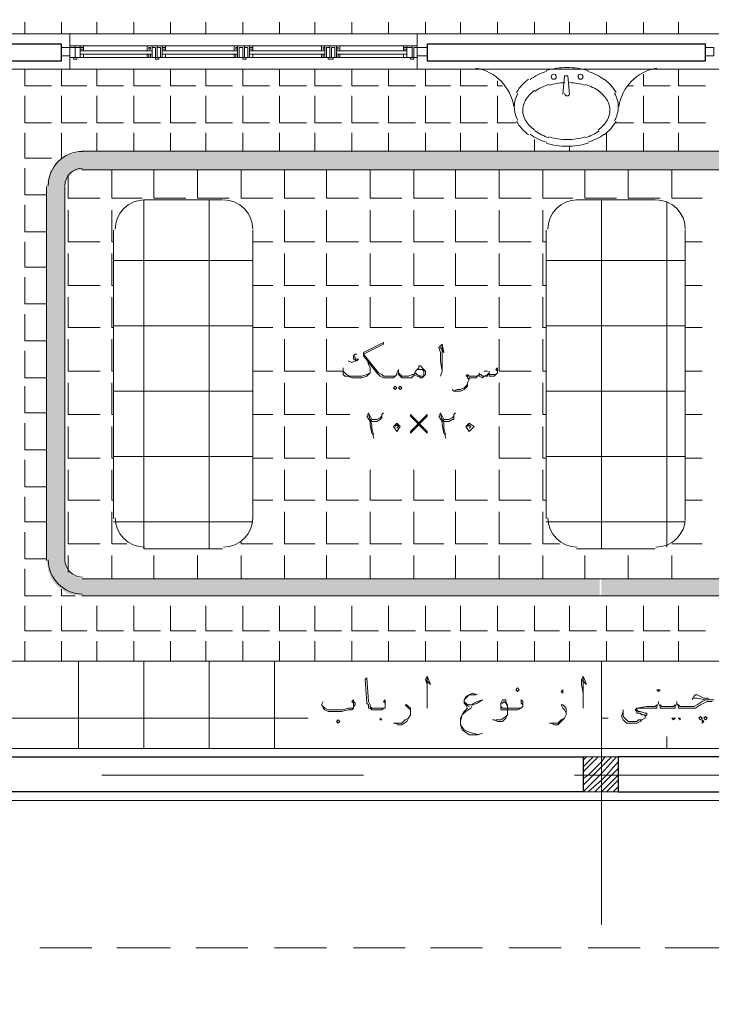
# Model space of a CAD drawing. Header units: metres. Extents: x 5.7 to 89.8, y 4 to 63.5.
# Tile 64 of 74: x 58.3 to 62.2, y 31.4 to 37. Entities that reach past the tile are written whole.
import ezdxf

# ---------------------------------------------------------------- set-up
doc = ezdxf.new("R2010")
doc.units = ezdxf.units.M
doc.header["$MEASUREMENT"] = 0
for name, color, linetype in [('PDF12_ax', 7, 'Continuous'), ('PDF12_column', 7, 'Continuous'), ('PDF12_furn', 7, 'Continuous'), ('PDF12_hatch-plan', 7, 'Continuous'), ('PDF12_khatchin', 7, 'Continuous'), ('PDF12_Layer5', 7, 'Continuous'), ('PDF12_line-estakhr', 7, 'Continuous'), ('PDF12_textt', 7, 'Continuous'), ('PDF12_wall', 7, 'Continuous'), ('PDF12_WIN', 7, 'Continuous')]:
    doc.layers.add(name, color=color, linetype=linetype)

msp = doc.modelspace()

# ---------------------------------------------------------------- linework, layer by layer
at = {"layer": 'PDF12_ax', "lineweight": 9}
for points in [[(61.5947, 36.3449), (61.5947, 36.3449)], [(61.5947, 35.5937), (61.5947, 34.0912)], [(61.5947, 33.3496), (61.5947, 33.3496)], [(58.7246, 32.7043), (60.2271, 32.7043)], [(60.9783, 32.7043), (60.9783, 32.7043)], [(61.7296, 32.7043), (63.2224, 32.7043)], [(61.5947, 32.5984), (61.5947, 31.8472)]]:
    msp.add_lwpolyline(points, dxfattribs=at)
at = {"layer": 'PDF12_column', "lineweight": 18}
for points in [[(61.5947, 32.8584), (61.5947, 32.5599)], [(61.4888, 32.791), (61.5081, 32.8103)], [(61.4888, 32.7525), (61.5466, 32.8103)], [(61.4888, 32.7236), (61.5755, 32.8103)], [(61.4888, 32.6851), (61.5177, 32.7043), (61.5947, 32.7814), (61.614, 32.8103)], [(61.4888, 32.6466), (61.5466, 32.7043), (61.5947, 32.7525), (61.6525, 32.8103)], [(61.4888, 32.608), (61.5851, 32.7043), (61.5947, 32.714), (61.6814, 32.8103)], [(61.5177, 32.608), (61.5947, 32.6755), (61.6236, 32.7043), (61.691, 32.7814)], [(61.5562, 32.608), (61.5947, 32.6466), (61.6525, 32.7043), (61.691, 32.7429)], [(61.7392, 32.7043), (61.4406, 32.7043)], [(61.5947, 32.608), (61.691, 32.7043)], [(61.6236, 32.608), (61.691, 32.6755)], [(61.6622, 32.608), (61.691, 32.6369)]]:
    msp.add_lwpolyline(points, dxfattribs=at)
msp.add_lwpolyline([(61.691, 32.608), (61.4888, 32.608), (61.4888, 32.8103), (61.691, 32.8103)], close=True, dxfattribs=at)
at = {"layer": 'PDF12_furn', "lineweight": 18}
for points in [[(61.5181, 36.7509, 0.073282), (61.3973, 36.7687, 0.073282), (61.2764, 36.7509)], [(61.1147, 36.621, 0.130158), (61.0939, 36.5424, 0.130157), (61.1147, 36.4637)], [(61.2098, 36.6365, 0.106459), (61.1566, 36.5779, 0.130156), (61.1421, 36.5231, 0.130156), (61.1566, 36.4683, 0.106459), (61.2098, 36.4097)], [(61.5752, 36.4098, 0.106459), (61.6284, 36.4683, 0.130157), (61.6429, 36.5231, 0.130157), (61.6284, 36.5779, 0.106459), (61.5752, 36.6365)], [(61.6702, 36.4637, 0.130158), (61.691, 36.5424, 0.130158), (61.6702, 36.621)], [(61.2931, 36.3699, 0.073259), (61.3973, 36.3546, 0.073282), (61.5015, 36.3699)], [(61.2765, 36.3338, 0.073259), (61.3973, 36.316, 0.073282), (61.5181, 36.3339)], [(57.429, 33.4801, 0.339365), (57.5785, 33.3593), (65.2931, 33.3593)]]:
    msp.add_lwpolyline(points, format="xyb", dxfattribs=at)
for points in [[(61.4117, 36.6146), (61.4021, 36.7206), (61.3828, 36.7206), (61.3732, 36.6146)], [(59.4181, 36.0078), (58.9654, 36.0078)], [(61.9029, 36.0078), (61.4503, 36.0078)], [(58.7921, 35.8345), (58.7921, 34.1779)], [(59.5914, 34.1779), (59.5914, 35.8345)], [(61.2769, 35.8345), (61.2769, 34.1779)], [(62.0763, 34.1779), (62.0763, 35.8345)], [(58.9654, 34.0046), (59.4181, 34.0046)], [(61.4503, 34.0046), (61.9029, 34.0046)]]:
    msp.add_lwpolyline(points, dxfattribs=at)
for centre in [(61.3202, 36.7157), (61.4743, 36.7157)]:
    msp.add_circle(centre, 0.0144, dxfattribs=at)
for centre, radius, start, end in [((60.8291, 36.5039), 0.2649, 8.6902, 80.4254), ((61.9559, 36.5039), 0.2649, 99.5801, 171.3153), ((61.3202, 36.5039), 0.2456, 126.0296, 150.3369), ((61.3684, 36.4461), 0.313, 106.7651, 126.0296), ((61.4262, 36.4461), 0.313, 53.9704, 73.2349), ((61.4647, 36.5039), 0.2456, 29.6631, 53.9704), ((61.3684, 36.4172), 0.2649, 106.7652, 126.0296), ((61.3973, 36.3209), 0.3612, 92.1863, 106.7651), ((61.3973, 36.3209), 0.3612, 73.2349, 87.8137), ((61.4262, 36.4172), 0.2649, 53.9704, 73.2348), ((61.3973, 36.6194), 0.0144, 180.0054, 360), ((61.3202, 36.5809), 0.2456, 209.6687, 233.9758), ((61.4647, 36.5809), 0.2456, 306.0296, 330.3369), ((61.3684, 36.6387), 0.313, 233.9759, 253.2403), ((61.3684, 36.6194), 0.2649, 233.976, 253.2402), ((61.4262, 36.6194), 0.2649, 286.7652, 306.0296), ((61.4262, 36.6387), 0.313, 286.7651, 306.0296), ((58.9702, 35.8393), 0.1685, 90, 180), ((59.4229, 35.8393), 0.1685, 0, 90), ((61.4551, 35.8393), 0.1685, 90, 180), ((61.9077, 35.8393), 0.1685, 0, 90), ((58.9702, 34.1827), 0.1685, 180, 270), ((59.4229, 34.1827), 0.1685, 270, 360), ((61.4551, 34.1827), 0.1685, 180, 270), ((61.9077, 34.1827), 0.1685, 270, 360)]:
    msp.add_arc(centre, radius, start, end, dxfattribs=at)
at = {"layer": 'PDF12_hatch-plan', "lineweight": 18}
for points in [[(58.2816, 36.9613), (58.2816, 37.0288)], [(58.4935, 36.9613), (58.4935, 37.0288)], [(58.6957, 36.9613), (58.6957, 37.0288)], [(58.9076, 36.9613), (58.9076, 37.0288)], [(59.1195, 36.9613), (59.1195, 37.0288)], [(59.3218, 36.9613), (59.3218, 37.0288)], [(59.5337, 36.9613), (59.5337, 37.0288)], [(59.7455, 36.9613), (59.7455, 37.0288)], [(59.9478, 36.9613), (59.9478, 37.0288)], [(60.1597, 36.9613), (60.1597, 37.0288)], [(60.3716, 36.9613), (60.3716, 37.0288)], [(60.5835, 36.9613), (60.5835, 37.0288)], [(60.7857, 36.9613), (60.7857, 37.0288)], [(60.9976, 36.9613), (60.9976, 37.0288)], [(61.2095, 36.9613), (61.2095, 37.0288)], [(61.4117, 36.9613), (61.4117, 37.0288)], [(61.6236, 36.9613), (61.6236, 37.0288)], [(61.8355, 36.9613), (61.8355, 37.0288)], [(62.0378, 36.9613), (62.0378, 37.0288)], [(58.2816, 36.7591), (58.2816, 36.6628), (58.4357, 36.6628)], [(58.4935, 36.7591), (58.4935, 36.6628), (58.638, 36.6628)], [(58.6957, 36.7591), (58.6957, 36.6628), (58.8498, 36.6628)], [(58.9076, 36.7591), (58.9076, 36.6628), (59.0617, 36.6628)], [(59.1195, 36.7591), (59.1195, 36.6628), (59.264, 36.6628)], [(59.3218, 36.7591), (59.3218, 36.6628), (59.4759, 36.6628)], [(59.5337, 36.7591), (59.5337, 36.6628), (59.6878, 36.6628)], [(59.7455, 36.7591), (59.7455, 36.6628), (59.8996, 36.6628)], [(59.9478, 36.7591), (59.9478, 36.6628), (60.1019, 36.6628)], [(60.1597, 36.7591), (60.1597, 36.6628), (60.3138, 36.6628)], [(60.3716, 36.7591), (60.3716, 36.6628), (60.5257, 36.6628)], [(60.5835, 36.7591), (60.5835, 36.6628), (60.7279, 36.6628)], [(60.7857, 36.7591), (60.7857, 36.6628), (60.9398, 36.6628)], [(62.0378, 36.7591), (62.0378, 36.6628), (62.1919, 36.6628)], [(61.8355, 36.7302), (61.8355, 36.6628), (61.9896, 36.6628)], [(60.9976, 36.6917), (60.9976, 36.6628), (61.0265, 36.6628)], [(61.7488, 36.6628), (61.7777, 36.6628)], [(58.2816, 36.605), (58.2816, 36.4509), (58.4357, 36.4509)], [(58.4935, 36.605), (58.4935, 36.4509), (58.638, 36.4509)], [(58.6957, 36.605), (58.6957, 36.4509), (58.8498, 36.4509)], [(58.9076, 36.605), (58.9076, 36.4509), (59.0617, 36.4509)], [(59.1195, 36.605), (59.1195, 36.4509), (59.264, 36.4509)], [(59.3218, 36.605), (59.3218, 36.4509), (59.4759, 36.4509)], [(59.5337, 36.605), (59.5337, 36.4509), (59.6878, 36.4509)], [(59.7455, 36.605), (59.7455, 36.4509), (59.8996, 36.4509)], [(59.9478, 36.605), (59.9478, 36.4509), (60.1019, 36.4509)], [(60.1597, 36.605), (60.1597, 36.4509), (60.3138, 36.4509)], [(60.3716, 36.605), (60.3716, 36.4509), (60.5257, 36.4509)], [(60.5835, 36.605), (60.5835, 36.4509), (60.7279, 36.4509)], [(60.7857, 36.605), (60.7857, 36.4509), (60.9398, 36.4509)], [(60.9976, 36.605), (60.9976, 36.4509), (61.1035, 36.4509)], [(61.8355, 36.605), (61.8355, 36.4509), (61.9896, 36.4509)], [(62.0378, 36.605), (62.0378, 36.4509), (62.1919, 36.4509)], [(61.6718, 36.4509), (61.7777, 36.4509)], [(58.2816, 36.3931), (58.2816, 36.2486), (58.4357, 36.2486)], [(58.4935, 36.2486), (58.4935, 36.3931)], [(58.6957, 36.2872), (58.6957, 36.3931)], [(58.9076, 36.2872), (58.9076, 36.3931)], [(59.1195, 36.2872), (59.1195, 36.3931)], [(59.3218, 36.2872), (59.3218, 36.3931)], [(59.5337, 36.2872), (59.5337, 36.3931)], [(59.7455, 36.2872), (59.7455, 36.3931)], [(59.9478, 36.2872), (59.9478, 36.3931)], [(60.1597, 36.2872), (60.1597, 36.3931)], [(60.3716, 36.2872), (60.3716, 36.3931)], [(60.5835, 36.2872), (60.5835, 36.3931)], [(60.7857, 36.2872), (60.7857, 36.3931)], [(60.9976, 36.2872), (60.9976, 36.3931)], [(61.6236, 36.2872), (61.6236, 36.3931)], [(61.8355, 36.2872), (61.8355, 36.3931)], [(62.0378, 36.2872), (62.0378, 36.3931)], [(61.2095, 36.2872), (61.2095, 36.3546)], [(61.4117, 36.2872), (61.4117, 36.316)], [(58.2816, 36.1908), (58.2816, 36.0367), (58.4068, 36.0367)], [(58.532, 36.1523), (58.532, 36.0175), (58.715, 36.0175)], [(58.7824, 36.1812), (58.7824, 36.0175), (58.9558, 36.0175)], [(59.0232, 36.1812), (59.0232, 36.0175), (59.2062, 36.0175)], [(59.2736, 36.1812), (59.2736, 36.0175), (59.4566, 36.0175)], [(59.524, 36.1812), (59.524, 36.0175), (59.707, 36.0175)], [(59.7744, 36.1812), (59.7744, 36.0175), (59.9478, 36.0175)], [(60.0152, 36.1812), (60.0152, 36.0175), (60.1982, 36.0175)], [(60.2656, 36.1812), (60.2656, 36.0175), (60.4486, 36.0175)], [(60.516, 36.1812), (60.516, 36.0175), (60.6894, 36.0175)], [(60.7568, 36.1812), (60.7568, 36.0175), (60.9398, 36.0175)], [(61.0072, 36.1812), (61.0072, 36.0175), (61.1902, 36.0175)], [(61.2576, 36.1812), (61.2576, 36.0175), (61.431, 36.0175)], [(61.4984, 36.1812), (61.4984, 36.0175), (61.5947, 36.0175), (61.6814, 36.0175)], [(61.7488, 36.1812), (61.7488, 36.0175), (61.9318, 36.0175)], [(61.9992, 36.1812), (61.9992, 36.0175), (62.1726, 36.0175)], [(58.2816, 35.979), (58.2816, 35.8249), (58.4068, 35.8249)], [(58.9654, 34.0046), (58.9654, 36.0078)], [(59.341, 34.0046), (59.341, 36.0078)], [(61.5947, 34.0046), (61.5947, 36.0078)], [(61.9704, 34.0142), (61.9704, 35.9982)], [(58.532, 35.9501), (58.532, 35.7671), (58.715, 35.7671)], [(58.7824, 35.9501), (58.7824, 35.7671), (58.7921, 35.7671)], [(59.7744, 35.9501), (59.7744, 35.7671), (59.9478, 35.7671)], [(60.0152, 35.9501), (60.0152, 35.7671), (60.1982, 35.7671)], [(60.2656, 35.9501), (60.2656, 35.7671), (60.4486, 35.7671)], [(60.516, 35.9501), (60.516, 35.7671), (60.6894, 35.7671)], [(60.7568, 35.9501), (60.7568, 35.7671), (60.9398, 35.7671)], [(61.0072, 35.9501), (61.0072, 35.7671), (61.1902, 35.7671)], [(61.2576, 35.9501), (61.2576, 35.7671), (61.2769, 35.7671)], [(58.2816, 35.7671), (58.2816, 35.6226), (58.4068, 35.6226)], [(59.5914, 35.7671), (59.707, 35.7671)], [(62.0763, 35.7671), (62.1726, 35.7671)], [(58.532, 35.6996), (58.532, 35.5167), (58.715, 35.5167)], [(58.7824, 35.6996), (58.7824, 35.5167), (58.7921, 35.5167)], [(59.7744, 35.6996), (59.7744, 35.5167), (59.9478, 35.5167)], [(60.0152, 35.6996), (60.0152, 35.5167), (60.1982, 35.5167)], [(60.2656, 35.6996), (60.2656, 35.5167), (60.4486, 35.5167)], [(60.516, 35.6996), (60.516, 35.5167), (60.6894, 35.5167)], [(60.7568, 35.6996), (60.7568, 35.5167), (60.9398, 35.5167)], [(61.0072, 35.6996), (61.0072, 35.5167), (61.1902, 35.5167)], [(61.2576, 35.6996), (61.2576, 35.5167), (61.2769, 35.5167)], [(59.5914, 35.6611), (58.7921, 35.6611)], [(61.2769, 35.6611), (61.5947, 35.6611), (62.0763, 35.6611)], [(58.2816, 35.5648), (58.2816, 35.4107), (58.4068, 35.4107)], [(59.5914, 35.5167), (59.707, 35.5167)], [(62.0763, 35.5167), (62.1726, 35.5167)], [(58.532, 35.4492), (58.532, 35.2759), (58.715, 35.2759)], [(58.7824, 35.4492), (58.7824, 35.2759), (58.7921, 35.2759)], [(59.7744, 35.4492), (59.7744, 35.2759), (59.9478, 35.2759)], [(60.0152, 35.4492), (60.0152, 35.2759), (60.1982, 35.2759)], [(60.2656, 35.4492), (60.2656, 35.2759), (60.4486, 35.2759)], [(60.516, 35.4492), (60.516, 35.2759), (60.6894, 35.2759)], [(60.7568, 35.4492), (60.7568, 35.2759), (60.9398, 35.2759)], [(61.0072, 35.4492), (61.0072, 35.2759), (61.1902, 35.2759)], [(61.2576, 35.4492), (61.2576, 35.2759), (61.2769, 35.2759)], [(58.2816, 35.3529), (58.2816, 35.1988), (58.4068, 35.1988)], [(59.5914, 35.2855), (58.7921, 35.2855)], [(61.2769, 35.2855), (61.5947, 35.2855), (62.0763, 35.2855)], [(59.5914, 35.2759), (59.707, 35.2759)], [(62.0763, 35.2759), (62.1726, 35.2759)], [(58.532, 35.2085), (58.532, 35.0255), (58.715, 35.0255)], [(58.7824, 35.2085), (58.7824, 35.0255), (58.7921, 35.0255)], [(59.7744, 35.2085), (59.7744, 35.0255), (59.9478, 35.0255)], [(60.0152, 35.2085), (60.0152, 35.0255), (60.1115, 35.0255)], [(61.0072, 35.2085), (61.0072, 35.0255), (61.1902, 35.0255)], [(61.2576, 35.2085), (61.2576, 35.0255), (61.2769, 35.0255)], [(58.2816, 35.141), (58.2816, 34.9869), (58.4068, 34.9869)], [(59.5914, 35.0255), (59.707, 35.0255)], [(60.9206, 35.0255), (60.9398, 35.0255)], [(62.0763, 35.0255), (62.1726, 35.0255)], [(58.532, 34.958), (58.532, 34.7751), (58.715, 34.7751)], [(58.7824, 34.958), (58.7824, 34.7751), (58.7921, 34.7751)], [(59.7744, 34.958), (59.7744, 34.7751), (59.9478, 34.7751)], [(60.0152, 34.958), (60.0152, 34.7751), (60.1501, 34.7751)], [(61.0072, 34.958), (61.0072, 34.7751), (61.1902, 34.7751)], [(61.2576, 34.958), (61.2576, 34.7751), (61.2769, 34.7751)], [(58.2816, 34.9388), (58.2816, 34.7847), (58.4068, 34.7847)], [(59.5914, 34.9099), (58.7921, 34.9099)], [(61.2769, 34.9099), (61.5947, 34.9099), (62.0763, 34.9099)], [(60.2656, 34.8136), (60.2656, 34.8136)], [(60.516, 34.8136), (60.516, 34.8136)], [(60.7568, 34.8136), (60.7568, 34.8136)], [(58.2816, 34.7269), (58.2816, 34.5728), (58.4068, 34.5728)], [(59.5914, 34.7751), (59.707, 34.7751)], [(62.0763, 34.7751), (62.1726, 34.7751)], [(58.532, 34.7076), (58.532, 34.5246), (58.715, 34.5246)], [(58.7824, 34.7076), (58.7824, 34.5246), (58.7921, 34.5246)], [(59.7744, 34.7076), (59.7744, 34.5246), (59.9478, 34.5246)], [(60.0152, 34.7076), (60.0152, 34.5246), (60.1501, 34.5246)], [(61.0072, 34.7076), (61.0072, 34.5246), (61.1902, 34.5246)], [(61.2576, 34.7076), (61.2576, 34.5246), (61.2769, 34.5246)], [(58.2816, 34.515), (58.2816, 34.3609), (58.4068, 34.3609)], [(59.5914, 34.5343), (58.7921, 34.5343)], [(59.5914, 34.5246), (59.707, 34.5246)], [(61.2769, 34.5343), (61.5947, 34.5343), (62.0763, 34.5343)], [(62.0763, 34.5246), (62.1726, 34.5246)], [(58.532, 34.4572), (58.532, 34.2839), (58.715, 34.2839)], [(58.7824, 34.4572), (58.7824, 34.2839), (58.7921, 34.2839)], [(59.7744, 34.4572), (59.7744, 34.2839), (59.9478, 34.2839)], [(60.0152, 34.4572), (60.0152, 34.2839), (60.1982, 34.2839)], [(60.2656, 34.4572), (60.2656, 34.2839), (60.4486, 34.2839)], [(60.516, 34.4572), (60.516, 34.2839), (60.6894, 34.2839)], [(60.7568, 34.4572), (60.7568, 34.2839), (60.9398, 34.2839)], [(61.0072, 34.4572), (61.0072, 34.2839), (61.1902, 34.2839)], [(61.2576, 34.4572), (61.2576, 34.2839), (61.2769, 34.2839)], [(58.2816, 34.3031), (58.2816, 34.1587), (58.4068, 34.1587)], [(59.5914, 34.2839), (59.707, 34.2839)], [(62.0763, 34.2839), (62.1726, 34.2839)], [(58.532, 34.2164), (58.532, 34.0335), (58.715, 34.0335)], [(58.7824, 34.2164), (58.7824, 34.0335), (58.8691, 34.0335)], [(59.7744, 34.2164), (59.7744, 34.0335), (59.9478, 34.0335)], [(60.0152, 34.2164), (60.0152, 34.0335), (60.1982, 34.0335)], [(60.2656, 34.2164), (60.2656, 34.0335), (60.4486, 34.0335)], [(60.516, 34.2164), (60.516, 34.0335), (60.6894, 34.0335)], [(60.7568, 34.2164), (60.7568, 34.0335), (60.9398, 34.0335)], [(61.0072, 34.2164), (61.0072, 34.0335), (61.1902, 34.0335)], [(61.2576, 34.2164), (61.2576, 34.0335), (61.354, 34.0335)], [(59.5914, 34.1587), (58.7921, 34.1587)], [(61.2769, 34.1587), (61.5947, 34.1587), (62.0763, 34.1587)], [(58.2816, 34.1009), (58.2816, 33.9468), (58.4068, 33.9468)], [(59.524, 34.0431), (59.524, 34.0335), (59.707, 34.0335)], [(61.9992, 34.0335), (62.1726, 34.0335)], [(58.532, 33.8697), (58.532, 33.966)], [(58.7824, 33.8312), (58.7824, 33.966)], [(59.0232, 33.8312), (59.0232, 33.966)], [(59.2736, 33.8312), (59.2736, 33.966)], [(59.524, 33.8312), (59.524, 33.966)], [(59.7744, 33.8312), (59.7744, 33.966)], [(60.0152, 33.8312), (60.0152, 33.966)], [(60.2656, 33.8312), (60.2656, 33.966)], [(60.516, 33.8312), (60.516, 33.966)], [(60.7568, 33.8312), (60.7568, 33.966)], [(61.0072, 33.8312), (61.0072, 33.966)], [(61.2576, 33.8312), (61.2576, 33.966)], [(61.4984, 33.8312), (61.4984, 33.966)], [(61.7488, 33.8312), (61.7488, 33.966)], [(61.9992, 33.8312), (61.9992, 33.966)], [(58.2816, 33.889), (58.2816, 33.7349), (58.4357, 33.7349)], [(58.4935, 33.7734), (58.4935, 33.7349), (58.5705, 33.7349)], [(58.2816, 33.6771), (58.2816, 33.5326), (58.4357, 33.5326)], [(58.4935, 33.6771), (58.4935, 33.5326), (58.638, 33.5326)], [(58.6957, 33.6771), (58.6957, 33.5326), (58.8498, 33.5326)], [(58.9076, 33.6771), (58.9076, 33.5326), (59.0617, 33.5326)], [(59.1195, 33.6771), (59.1195, 33.5326), (59.264, 33.5326)], [(59.3218, 33.6771), (59.3218, 33.5326), (59.4759, 33.5326)], [(59.5337, 33.6771), (59.5337, 33.5326), (59.6878, 33.5326)], [(59.7455, 33.6771), (59.7455, 33.5326), (59.8996, 33.5326)], [(59.9478, 33.6771), (59.9478, 33.5326), (60.1019, 33.5326)], [(60.1597, 33.6771), (60.1597, 33.5326), (60.3138, 33.5326)], [(60.3716, 33.6771), (60.3716, 33.5326), (60.5257, 33.5326)], [(60.5835, 33.6771), (60.5835, 33.5326), (60.7279, 33.5326)], [(60.7857, 33.6771), (60.7857, 33.5326), (60.9398, 33.5326)], [(60.9976, 33.6771), (60.9976, 33.5326), (61.1517, 33.5326)], [(61.2095, 33.6771), (61.2095, 33.5326), (61.354, 33.5326)], [(61.4117, 33.6771), (61.4117, 33.5326), (61.5658, 33.5326)], [(61.6236, 33.6771), (61.6236, 33.5326), (61.7777, 33.5326)], [(61.8355, 33.6771), (61.8355, 33.5326), (61.9896, 33.5326)], [(62.0378, 33.6771), (62.0378, 33.5326), (62.1919, 33.5326)], [(58.2816, 33.3593), (58.2816, 33.4748)], [(58.4935, 33.3593), (58.4935, 33.4748)], [(58.6957, 33.3593), (58.6957, 33.4748)], [(58.9076, 33.3593), (58.9076, 33.4748)], [(59.1195, 33.3593), (59.1195, 33.4748)], [(59.3218, 33.3593), (59.3218, 33.4748)], [(59.5337, 33.3593), (59.5337, 33.4748)], [(59.7455, 33.3593), (59.7455, 33.4748)], [(59.9478, 33.3593), (59.9478, 33.4748)], [(60.1597, 33.3593), (60.1597, 33.4748)], [(60.3716, 33.3593), (60.3716, 33.4748)], [(60.5835, 33.3593), (60.5835, 33.4748)], [(60.7857, 33.3593), (60.7857, 33.4748)], [(60.9976, 33.3593), (60.9976, 33.4748)], [(61.2095, 33.3593), (61.2095, 33.4748)], [(61.4117, 33.3593), (61.4117, 33.4748)], [(61.6236, 33.3593), (61.6236, 33.4748)], [(61.8355, 33.3593), (61.8355, 33.4748)], [(62.0378, 33.3593), (62.0378, 33.4748)], [(58.5898, 32.8584), (58.5898, 33.3593)], [(58.9654, 32.8584), (58.9654, 33.3593)], [(59.341, 32.8584), (59.341, 33.3593)], [(59.7167, 32.8584), (59.7167, 33.3593)], [(60.0923, 33.3593), (60.0923, 33.3593)], [(60.4679, 33.3593), (60.4679, 33.3593)], [(60.8435, 33.3593), (60.8435, 33.3593)], [(61.2191, 33.3593), (61.2191, 33.3593)], [(61.5947, 32.8584), (61.5947, 33.3593)], [(59.9093, 33.0318), (57.5882, 33.0318)], [(61.6333, 33.0318), (61.5947, 33.0318)], [(61.9704, 32.8584), (61.9704, 32.9259)]]:
    msp.add_lwpolyline(points, dxfattribs=at)
at = {"layer": 'PDF12_hatch-plan', "transparency": 33554559}
for points in [[(58.4646, 36.2294), (61.5947, 36.2294), (58.532, 36.2679)], [(58.532, 36.2679), (61.5947, 36.2679), (58.6091, 36.2872)], [(61.5947, 36.2294), (58.532, 36.2679), (61.5947, 36.2679)], [(61.5947, 36.2679), (58.6091, 36.2872), (61.5947, 36.2872)], [(61.5947, 36.2679), (64.6382, 36.2679), (61.5947, 36.2872)], [(64.6382, 36.2679), (61.5947, 36.2872), (64.5611, 36.2872)], [(61.5947, 36.2294), (64.696, 36.2294), (61.5947, 36.2679)], [(64.696, 36.2294), (61.5947, 36.2679), (64.6382, 36.2679)], [(58.4357, 36.1812), (61.5947, 36.1812), (58.4646, 36.2294)], [(61.5947, 36.1812), (58.4646, 36.2294), (61.5947, 36.2294)], [(61.5947, 36.1812), (64.7249, 36.1812), (61.5947, 36.2294)], [(64.7249, 36.1812), (61.5947, 36.2294), (64.696, 36.2294)], [(58.4164, 36.1331), (58.5224, 36.1331), (58.4261, 36.1619)], [(58.4261, 36.1716), (58.5609, 36.1716), (58.4357, 36.1812)], [(58.4261, 36.1619), (58.5513, 36.1619), (58.4261, 36.1716)], [(58.5513, 36.1619), (58.4261, 36.1716), (58.5609, 36.1716)], [(58.5224, 36.1331), (58.4261, 36.1619), (58.5513, 36.1619)], [(58.5609, 36.1716), (58.4357, 36.1812), (58.6091, 36.1812)], [(58.4068, 36.0849), (58.5128, 36.0849), (58.4164, 36.1331)], [(58.4068, 33.9371), (58.5128, 33.9371), (58.4068, 36.0849)], [(58.5128, 33.9371), (58.4068, 36.0849), (58.5128, 36.0849)], [(58.5128, 36.0849), (58.4164, 36.1331), (58.5224, 36.1331)], [(58.4164, 33.8794), (58.5224, 33.8794), (58.4068, 33.9371)], [(58.5224, 33.8794), (58.4068, 33.9371), (58.5128, 33.9371)], [(58.4261, 33.8601), (58.5513, 33.8601), (58.4164, 33.8794)], [(58.5513, 33.8601), (58.4164, 33.8794), (58.5224, 33.8794)], [(58.4261, 33.8505), (58.5609, 33.8505), (58.4261, 33.8601)], [(58.5609, 33.8505), (58.4261, 33.8601), (58.5513, 33.8601)], [(58.4357, 33.8312), (58.6091, 33.8312), (58.4261, 33.8505)], [(58.6091, 33.8312), (58.4261, 33.8505), (58.5609, 33.8505)], [(58.4646, 33.7927), (61.5851, 33.7927), (58.4357, 33.8312)], [(61.5851, 33.7927), (58.4357, 33.8312), (61.5851, 33.8312)], [(61.5947, 33.7927), (64.696, 33.7927), (61.5947, 33.8312)], [(64.696, 33.7927), (61.5947, 33.8312), (64.7249, 33.8312)], [(58.532, 33.7445), (61.5851, 33.7445), (58.4646, 33.7927)], [(61.5851, 33.7445), (58.4646, 33.7927), (61.5851, 33.7927)], [(61.5947, 33.7445), (64.6382, 33.7445), (61.5947, 33.7927)], [(64.6382, 33.7445), (61.5947, 33.7927), (64.696, 33.7927)], [(58.6091, 33.7349), (61.5851, 33.7349), (58.532, 33.7445)], [(61.5851, 33.7349), (58.532, 33.7445), (61.5851, 33.7445)], [(61.5947, 33.7349), (64.5611, 33.7349), (61.5947, 33.7445)], [(64.5611, 33.7349), (61.5947, 33.7445), (64.6382, 33.7445)]]:
    msp.add_solid(points, dxfattribs=at)
at = {"layer": 'PDF12_khatchin', "lineweight": 18}
for points in [[(58.3683, 31.7123), (58.6668, 31.7123)], [(58.8113, 31.7123), (59.1195, 31.7123)], [(59.264, 31.7123), (59.5626, 31.7123)], [(59.7167, 31.7123), (60.0152, 31.7123)], [(60.1693, 31.7123), (60.4679, 31.7123)], [(60.6124, 31.7123), (60.9109, 31.7123)], [(61.065, 31.7123), (61.3636, 31.7123)], [(61.5177, 31.7123), (61.8163, 31.7123)], [(61.9607, 31.7123), (62.2689, 31.7123)]]:
    msp.add_lwpolyline(points, dxfattribs=at)
at = {"layer": 'PDF12_Layer5', "lineweight": 13}
for points in [[(57.1548, 36.9613), (65.4376, 36.9613), (65.4376, 37.0576), (65.7362, 37.0576), (65.7362, 32.5599), (57.8867, 32.5599)], [(58.5416, 36.9613), (58.5416, 36.7591)], [(60.5353, 36.9613), (60.5353, 36.7591)], [(57.6267, 36.7591), (65.245, 36.7591)], [(57.6267, 32.8584), (65.245, 32.8584)]]:
    msp.add_lwpolyline(points, dxfattribs=at)
at = {"layer": 'PDF12_line-estakhr', "lineweight": 18}
for points in [[(58.6091, 36.2872), (64.5611, 36.2872)], [(58.6091, 36.1812), (64.5611, 36.1812)], [(58.4068, 33.9371), (58.4068, 36.0849)], [(58.5128, 33.9371), (58.5128, 36.0849)], [(64.5611, 33.8312), (58.6091, 33.8312)], [(64.5611, 33.7349), (58.6091, 33.7349)]]:
    msp.add_lwpolyline(points, dxfattribs=at)
for centre, radius, start, end in [((58.6139, 36.0897), 0.1974, 90, 180), ((58.6139, 36.0897), 0.1011, 90, 180), ((58.6139, 33.942), 0.1974, 180, 270), ((58.6139, 33.942), 0.1011, 180, 270)]:
    msp.add_arc(centre, radius, start, end, dxfattribs=at)
at = {"layer": 'PDF12_textt', "lineweight": 20}
for points in [[(60.516, 35.0062), (60.516, 34.9966), (60.5064, 34.9966), (60.5064, 34.9869), (60.4871, 34.9869), (60.4775, 34.9869), (60.4583, 34.9869), (60.4486, 34.9869), (60.439, 34.9966), (60.4294, 35.0062), (60.4294, 35.0158), (60.4294, 35.0351), (60.4197, 35.0158), (60.4197, 35.0062), (60.4101, 34.9966), (60.4005, 34.9869), (60.3908, 34.9869), (60.3716, 34.9869), (60.3619, 34.9869), (60.3427, 34.9869), (60.3234, 34.9966), (60.3138, 35.0062), (60.3042, 35.0158), (60.2271, 35.1121), (60.2271, 35.1314), (60.3427, 35.1892), (60.3427, 35.1796), (60.2271, 35.1218), (60.3138, 35.0158), (60.333, 35.0062), (60.3427, 34.9966), (60.3619, 34.9966), (60.3716, 34.9966), (60.3908, 34.9966), (60.4101, 34.9966), (60.4197, 35.0062), (60.4197, 35.0158)], [(60.6701, 35.1603), (60.6894, 35.1314), (60.6798, 35.1796), (60.6605, 35.1603), (60.6701, 35.1314), (60.6701, 35.0833), (60.6798, 35.0255), (60.6701, 34.9966)], [(60.1886, 35.1218), (60.1789, 35.1218), (60.1693, 35.1121), (60.1693, 35.1025), (60.1693, 35.0929), (60.1886, 35.0833), (60.1789, 35.0833), (60.1597, 35.0736), (60.1404, 35.0833)], [(60.6798, 35.0255), (60.6798, 35.064), (60.6798, 35.141), (60.6798, 35.1699)], [(60.2464, 35.0929), (60.256, 35.064), (60.2656, 35.0447), (60.2656, 35.0255), (60.2656, 35.0158), (60.256, 35.0062), (60.2464, 34.9966), (60.2175, 34.9869), (60.1886, 34.9869), (60.1597, 34.9869), (60.1404, 34.9966), (60.1212, 34.9966), (60.1115, 35.0062), (60.1115, 35.0158), (60.1115, 35.0255), (60.1115, 35.0351), (60.1115, 35.0447)], [(60.1693, 35.1121), (60.1789, 35.1025), (60.1789, 35.0929), (60.1982, 35.0929), (60.1886, 35.0833)], [(60.2656, 35.0158), (60.2464, 35.0062), (60.2175, 34.9966), (60.1789, 34.9966), (60.1693, 34.9966), (60.1501, 34.9966), (60.1308, 35.0062), (60.1212, 35.0158), (60.1115, 35.0255), (60.1115, 35.0351)], [(60.5257, 35.0255), (60.5353, 35.0351), (60.5449, 35.0351), (60.5546, 35.0351), (60.5642, 35.0351), (60.5738, 35.0255), (60.5738, 35.0158), (60.5738, 35.0062), (60.5738, 34.9966), (60.5642, 34.9966), (60.5546, 34.9966), (60.5353, 35.0062), (60.5257, 35.0158), (60.516, 35.0062), (60.5064, 35.0062), (60.4871, 34.9966), (60.4775, 34.9966), (60.4583, 34.9966), (60.4486, 34.9966), (60.439, 35.0062), (60.4294, 35.0158)], [(60.9976, 35.0255), (60.988, 35.0351), (60.9976, 35.0447), (60.9976, 35.0351), (60.9976, 35.0255), (60.9976, 35.0158), (60.988, 35.0062), (60.9783, 34.9966), (60.9687, 34.9966), (60.9494, 34.9966), (60.9494, 35.0062), (60.9398, 35.0062), (60.9398, 34.9966), (60.9206, 34.9966), (60.9109, 34.9869), (60.8917, 34.9966), (60.8917, 35.0062), (60.882, 34.9966), (60.8724, 34.9869), (60.8628, 34.9869), (60.8435, 34.9869), (60.8339, 34.9869), (60.8339, 34.9773), (60.8242, 34.958), (60.8242, 34.9388), (60.805, 34.9195), (60.7857, 34.9099), (60.7665, 34.9099), (60.7472, 34.9099), (60.7376, 34.9195)], [(60.8339, 34.9773), (60.8242, 34.9869), (60.8242, 34.9966), (60.8146, 34.9966), (60.8242, 35.0062), (60.8339, 34.9966), (60.8435, 34.9966), (60.8628, 34.9966), (60.882, 34.9966), (60.8917, 35.0062), (60.9013, 35.0062), (60.9109, 34.9966), (60.9206, 34.9966), (60.9398, 35.0062), (60.9494, 35.0158), (60.9494, 35.0062), (60.9591, 35.0062), (60.9783, 35.0062), (60.988, 35.0062), (60.9976, 35.0158)], [(60.8339, 34.9966), (60.8242, 34.9966), (60.8242, 35.0062)], [(60.8917, 35.0158), (60.8917, 35.0062)], [(60.9494, 35.0255), (60.9494, 35.0158)], [(60.7472, 34.9099), (60.7665, 34.9195), (60.7857, 34.9195), (60.805, 34.9292), (60.8242, 34.9484), (60.8242, 34.958)], [(60.2849, 34.6402), (60.2849, 34.6498), (60.2753, 34.6691), (60.2656, 34.7173), (60.2656, 34.7365), (60.2464, 34.7654), (60.256, 34.7847), (60.2656, 34.7654), (60.2753, 34.7462), (60.2945, 34.7462), (60.3042, 34.7462), (60.3234, 34.7558), (60.333, 34.7654), (60.333, 34.7751), (60.3427, 34.7847)], [(60.699, 34.6402), (60.699, 34.6498), (60.6894, 34.6691), (60.6798, 34.7173), (60.6798, 34.7365), (60.6605, 34.7654), (60.6701, 34.7847), (60.6798, 34.7654), (60.6894, 34.7462), (60.7087, 34.7462), (60.7183, 34.7462), (60.7376, 34.7558), (60.7472, 34.7654), (60.7472, 34.7751), (60.7568, 34.7847)], [(60.333, 34.7654), (60.333, 34.7558), (60.3234, 34.7462), (60.3042, 34.7365), (60.2849, 34.7365), (60.2753, 34.7365), (60.2656, 34.7462), (60.256, 34.7751)], [(60.2656, 34.7462), (60.2753, 34.7173), (60.2753, 34.698), (60.2849, 34.6595)], [(60.7472, 34.7654), (60.7472, 34.7558), (60.7472, 34.7462), (60.7376, 34.7462), (60.7183, 34.7365), (60.699, 34.7365), (60.6894, 34.7365), (60.6798, 34.7462), (60.6701, 34.7751)], [(60.6894, 34.7462), (60.6894, 34.7173), (60.6894, 34.698), (60.699, 34.6595)], [(60.4101, 34.7076), (60.4197, 34.7173), (60.4294, 34.7076), (60.4197, 34.698)], [(60.8242, 34.7076), (60.8339, 34.7173), (60.8435, 34.7076), (60.8339, 34.698)], [(60.3523, 33.0992), (60.3523, 33.1089), (60.3523, 33.1185), (60.3427, 33.1281), (60.3523, 33.1377), (60.3523, 33.1281), (60.3523, 33.1185), (60.3523, 33.1089), (60.3523, 33.0992), (60.3523, 33.0896), (60.3427, 33.0896), (60.333, 33.08), (60.3138, 33.08), (60.2945, 33.08), (60.2753, 33.08), (60.2656, 33.0896), (60.256, 33.0896), (60.256, 33.1089), (60.2464, 33.1185), (60.2367, 33.2533), (60.2464, 33.263), (60.256, 33.1281), (60.2656, 33.1089), (60.2656, 33.0992), (60.2753, 33.0896), (60.2945, 33.0896), (60.3138, 33.0896), (60.3427, 33.0896), (60.3523, 33.0896)], [(60.5835, 33.2533), (60.6124, 33.2244), (60.5931, 33.2726), (60.5835, 33.2533), (60.5931, 33.2244), (60.5931, 33.1763), (60.5931, 33.1089), (60.5931, 33.0896)], [(60.5931, 33.1089), (60.5931, 33.157), (60.5931, 33.2244), (60.5931, 33.263)], [(61.4792, 33.2533), (61.5081, 33.2244), (61.4888, 33.2726), (61.4792, 33.2533), (61.4792, 33.2244), (61.4888, 33.1763), (61.4888, 33.1089), (61.4888, 33.0896)], [(61.4888, 33.1089), (61.4888, 33.157), (61.4888, 33.2244), (61.4888, 33.263)], [(60.1693, 33.0992), (60.1693, 33.1089), (60.1693, 33.1185), (60.1597, 33.1281), (60.1693, 33.1377), (60.1693, 33.1281), (60.1789, 33.1185), (60.1789, 33.1089), (60.1693, 33.0992), (60.1693, 33.0896), (60.1597, 33.08), (60.1404, 33.08), (60.1019, 33.0703), (60.073, 33.0703), (60.0634, 33.0703), (60.0248, 33.0703), (60.0056, 33.08), (59.996, 33.0896), (59.996, 33.0992), (59.9863, 33.1089), (59.996, 33.1281)], [(60.882, 33.1666), (60.8531, 33.1763), (60.8339, 33.1666), (60.8146, 33.157), (60.805, 33.1377), (60.805, 33.1185), (60.8146, 33.1089), (60.8242, 33.0896), (60.805, 33.0703), (60.7953, 33.0511), (60.7857, 33.0318), (60.7857, 33.0125), (60.7857, 32.9933), (60.7953, 32.9644), (60.8339, 32.9355), (60.8628, 32.9355), (60.882, 32.9355), (60.9109, 32.9451)], [(60.8917, 32.9355), (60.8531, 32.9451), (60.8242, 32.9548), (60.805, 32.9644), (60.7857, 32.9933), (60.7857, 33.0125), (60.7953, 33.0511), (60.8146, 33.0703), (60.8435, 33.0896), (60.8531, 33.1089), (60.882, 33.1185), (60.9109, 33.1377), (60.882, 33.1281), (60.8435, 33.1089), (60.8242, 33.1089), (60.8146, 33.1185), (60.805, 33.1281)], [(60.805, 33.1377), (60.8146, 33.1474), (60.8339, 33.1666), (60.8531, 33.1666), (60.8724, 33.1666)], [(61.1421, 33.0992), (61.1421, 33.1089), (61.1324, 33.1185), (61.1324, 33.1281), (61.1324, 33.1377), (61.1421, 33.1281), (61.1421, 33.1185), (61.1421, 33.1089), (61.1421, 33.0992), (61.1324, 33.0896), (61.1132, 33.08), (61.1035, 33.08), (61.0843, 33.08), (61.0361, 33.08), (61.0265, 33.08), (61.0169, 33.08), (61.0169, 33.0896), (61.0169, 33.0992), (61.0169, 33.1185), (61.0265, 33.1377), (61.0361, 33.1377), (61.0458, 33.1377), (61.0458, 33.1281), (61.0554, 33.1089), (61.0554, 33.0896), (61.0554, 33.0703), (61.0554, 33.0511), (61.0458, 33.0318), (61.0265, 33.0125), (60.9976, 33.0125), (60.9783, 33.0222), (60.9687, 33.0222)], [(62.0281, 33.1089), (62.0378, 33.1089), (62.0474, 33.0992), (62.057, 33.0992), (62.0763, 33.0992), (62.1052, 33.0992), (62.1245, 33.0992), (62.1437, 33.1089), (62.1726, 33.1281), (62.1919, 33.1377), (62.2111, 33.1377), (62.1919, 33.1377), (62.1437, 33.1474), (62.1341, 33.1474), (62.1148, 33.1474)], [(62.1148, 33.1377), (62.1245, 33.157), (62.1341, 33.1666), (62.1437, 33.1666), (62.1822, 33.1474), (62.2015, 33.1474), (62.2208, 33.1377), (62.24, 33.1377)], [(59.9863, 33.1089), (60.0056, 33.0896), (60.0248, 33.08), (60.0634, 33.08), (60.073, 33.08), (60.1115, 33.08), (60.1404, 33.0896), (60.1597, 33.0896), (60.1693, 33.0896)], [(60.4968, 33.0607), (60.4968, 33.08), (60.4871, 33.0896), (60.4679, 33.1089), (60.4775, 33.1089), (60.4871, 33.0992), (60.4968, 33.0896), (60.4968, 33.0703), (60.4968, 33.0607), (60.4968, 33.0511), (60.4871, 33.0318), (60.4775, 33.0125), (60.4486, 32.9933), (60.4294, 32.9933), (60.4101, 33.0029), (60.4005, 33.0029)], [(60.8339, 33.0992), (60.8146, 33.1089)], [(61.0169, 33.1185), (61.0265, 33.1185), (61.0361, 33.1281), (61.0458, 33.1185), (61.0554, 33.0992), (61.0554, 33.0896), (61.0554, 33.0703), (61.0554, 33.0511), (61.0458, 33.0414), (61.0169, 33.0222), (60.9976, 33.0222), (60.988, 33.0222)], [(61.0169, 33.1089), (61.0169, 33.0992), (61.0265, 33.0896), (61.0361, 33.0896), (61.0843, 33.0896), (61.1035, 33.0896), (61.1324, 33.0896)], [(61.3925, 33.0607), (61.3828, 33.08), (61.3732, 33.0896), (61.3636, 33.1089), (61.3732, 33.1089), (61.3828, 33.0992), (61.3925, 33.0896), (61.3925, 33.0703), (61.3925, 33.0607), (61.3925, 33.0511), (61.3828, 33.0318), (61.3636, 33.0125), (61.3443, 32.9933), (61.3251, 32.9933), (61.3058, 33.0029), (61.2962, 33.0029)], [(62.2304, 33.1281), (62.2111, 33.1281), (62.2015, 33.1281), (62.1822, 33.1185), (62.163, 33.1089), (62.1341, 33.0896), (62.1148, 33.0896), (62.0763, 33.0896), (62.0667, 33.0896), (62.0474, 33.0896), (62.0378, 33.0896), (62.0378, 33.0992), (62.0281, 33.1185), (62.0281, 33.1281), (62.0281, 33.1185), (62.0185, 33.0992), (62.0185, 33.0896), (61.9992, 33.0896), (61.9896, 33.0896), (61.9704, 33.0896), (61.9607, 33.0896), (61.9415, 33.0896), (61.9318, 33.0896), (61.9318, 33.0992), (61.9222, 33.1185), (61.9222, 33.1281), (61.9222, 33.1185), (61.9126, 33.0992), (61.9126, 33.0896), (61.9029, 33.0896), (61.8837, 33.0896), (61.874, 33.0896), (61.8451, 33.0896), (61.8066, 33.0896), (61.797, 33.0896), (61.797, 33.08), (61.8066, 33.0703), (61.8163, 33.0703), (61.8451, 33.0607), (61.8548, 33.0607), (61.8548, 33.0511), (61.8451, 33.0414), (61.8451, 33.0318), (61.8259, 33.0222), (61.8163, 33.0125), (61.797, 33.0029), (61.7874, 33.0029), (61.7681, 33.0029), (61.7488, 33.0029), (61.7392, 33.0029), (61.7296, 33.0125), (61.7199, 33.0222), (61.7103, 33.0414), (61.7199, 33.0703), (61.7199, 33.08)], [(61.9126, 33.1089), (61.9029, 33.0992), (61.8837, 33.0992), (61.874, 33.0992), (61.8548, 33.0992), (61.797, 33.0896), (61.7874, 33.08), (61.797, 33.0703), (61.797, 33.0607), (61.8163, 33.0607), (61.8259, 33.0511), (61.8451, 33.0511), (61.8451, 33.0414), (61.8451, 33.0318), (61.8259, 33.0222), (61.8066, 33.0222), (61.797, 33.0125), (61.7681, 33.0125), (61.7585, 33.0125), (61.7488, 33.0125), (61.7392, 33.0222), (61.7296, 33.0318), (61.7199, 33.0414), (61.7199, 33.0511), (61.7199, 33.0703)], [(62.0185, 33.1089), (62.0089, 33.0992), (61.9896, 33.0992), (61.9704, 33.0992), (61.9607, 33.0992), (61.9415, 33.0992), (61.9318, 33.1089)], [(60.4101, 33.0029), (60.4294, 33.0029), (60.4486, 33.0029), (60.4679, 33.0222), (60.4871, 33.0318), (60.4968, 33.0511)], [(61.3058, 33.0029), (61.3251, 33.0029), (61.3443, 33.0029), (61.3636, 33.0222), (61.3828, 33.0318), (61.3925, 33.0511)]]:
    msp.add_lwpolyline(points, dxfattribs=at)
for points in [[(60.516, 35.0062), (60.5257, 35.0255), (60.5353, 35.0351), (60.5449, 35.0447), (60.5449, 35.0544), (60.5546, 35.0544), (60.5642, 35.0447), (60.5738, 35.0351), (60.5835, 35.0255), (60.5835, 35.0158), (60.5835, 35.0062), (60.5738, 34.9966), (60.5642, 34.9869), (60.5546, 34.9869), (60.5449, 34.9966), (60.5353, 34.9966)], [(60.4101, 34.9388), (60.4197, 34.9292), (60.4101, 34.9195), (60.4005, 34.9292)], [(60.439, 34.9388), (60.4486, 34.9292), (60.439, 34.9195), (60.4294, 34.9292)], [(60.4005, 34.7076), (60.4197, 34.7269), (60.439, 34.7076), (60.4197, 34.6787)], [(60.4968, 34.6691), (60.5931, 34.7654), (60.5931, 34.7751), (60.4968, 34.6787)], [(60.5931, 34.6787), (60.4968, 34.7751), (60.4968, 34.7654), (60.5931, 34.6691)], [(60.8146, 34.7076), (60.8339, 34.7269), (60.8628, 34.7076), (60.8339, 34.6787)], [(61.1132, 33.1859), (61.1228, 33.1955), (61.1132, 33.2052), (61.1035, 33.1955)], [(61.3732, 33.1763), (61.3732, 33.1859), (61.3732, 33.1955), (61.3636, 33.1859)], [(61.9222, 33.1859), (61.9318, 33.1955), (61.9222, 33.1955), (61.9126, 33.1955)], [(60.3234, 33.0222), (60.333, 33.0222), (60.3234, 33.0318)], [(62.0089, 33.0318), (62.0185, 33.0318), (62.0089, 33.0222), (61.9992, 33.0318)], [(62.0474, 33.0318), (62.0474, 33.0222), (62.0378, 33.0318)], [(62.163, 33.0414), (62.1726, 33.0318), (62.163, 33.0222), (62.1533, 33.0318)], [(62.1919, 33.0414), (62.2015, 33.0318), (62.1919, 33.0222), (62.1822, 33.0318)], [(60.0826, 33.0029), (60.0923, 33.0125), (60.0826, 33.0222), (60.073, 33.0125)], [(62.1726, 33.0222), (62.1822, 33.0125), (62.1726, 33.0029), (62.1726, 33.0125)]]:
    msp.add_lwpolyline(points, close=True, dxfattribs=at)
at = {"layer": 'PDF12_wall', "lineweight": 30}
for points in [[(65.4857, 32.608), (65.4857, 36.8072), (64.2915, 36.8072), (64.2915, 36.9035), (65.4857, 36.9035), (65.4857, 37.0095), (65.688, 37.0095), (65.688, 32.8103), (61.691, 32.8103), (61.691, 32.608)], [(57.1259, 34.6113), (57.357, 34.6113), (57.357, 36.8072), (58.4935, 36.8072), (58.4935, 36.9035), (57.1259, 36.9035)], [(60.5931, 36.8072), (62.1919, 36.8072), (62.1919, 36.9035), (60.5931, 36.9035)]]:
    msp.add_lwpolyline(points, close=True, dxfattribs=at)
msp.add_lwpolyline([(57.6941, 32.608), (57.6941, 32.8103), (61.4888, 32.8103), (61.4888, 32.608), (57.7904, 32.608), (57.7904, 26.3285)], dxfattribs=at)
at = {"layer": 'PDF12_WIN', "lineweight": 18}
for points in [[(58.5416, 36.8361), (58.4935, 36.8361), (58.4935, 36.8843), (58.5416, 36.8843)], [(58.5416, 36.8939), (58.5416, 36.8265), (58.5705, 36.8265), (58.5705, 36.8939)], [(58.5705, 36.8265), (58.5416, 36.8265), (58.5416, 36.8843), (58.5705, 36.8843), (58.5994, 36.8843), (58.5994, 36.8265), (58.5705, 36.8265), (58.5705, 36.8843)], [(58.6187, 36.865), (58.5994, 36.865), (58.5994, 36.8939), (58.5994, 36.8265), (58.5705, 36.8265), (58.5705, 36.8939), (58.5994, 36.8939), (58.6187, 36.8939)], [(58.6187, 36.8843), (58.6187, 36.8747), (58.5994, 36.8747), (58.5994, 36.8843)], [(58.9847, 36.865), (58.9847, 36.8939), (59.0136, 36.8939), (59.0136, 36.865)], [(59.0039, 36.8843), (58.9943, 36.8843), (58.9943, 36.8747), (59.0039, 36.8747)], [(59.0714, 36.8939), (59.0425, 36.8939), (59.0425, 36.8265), (59.0136, 36.8265), (59.0136, 36.8939), (59.0425, 36.8939), (59.0425, 36.8265), (59.0714, 36.8265)], [(59.0328, 36.8265), (59.0328, 36.8843), (59.0136, 36.8843), (59.0136, 36.8265)], [(59.0425, 36.8843), (59.0617, 36.8843), (59.0617, 36.8265), (59.0425, 36.8265)], [(59.0906, 36.865), (59.0906, 36.8939), (59.0714, 36.8939), (59.0714, 36.865)], [(59.0906, 36.8843), (59.0906, 36.8747), (59.0714, 36.8747), (59.0714, 36.8843)], [(59.4855, 36.865), (59.4855, 36.8939), (59.5048, 36.8939), (59.5048, 36.865)], [(59.5048, 36.8843), (59.4951, 36.8843), (59.4951, 36.8747), (59.5048, 36.8747)], [(59.5337, 36.8265), (59.5337, 36.8843), (59.5144, 36.8843), (59.5144, 36.8265)], [(59.5433, 36.8843), (59.5626, 36.8843), (59.5626, 36.8265), (59.5433, 36.8265)], [(59.5914, 36.865), (59.5914, 36.8939), (59.5722, 36.8939), (59.5722, 36.865)], [(59.5914, 36.8843), (59.5914, 36.8747), (59.5722, 36.8747), (59.5722, 36.8843)], [(59.9863, 36.865), (59.9863, 36.8939), (60.0056, 36.8939), (60.0056, 36.865)], [(60.0056, 36.8843), (59.996, 36.8843), (59.996, 36.8747), (60.0056, 36.8747)], [(60.0345, 36.8265), (60.0345, 36.8843), (60.0152, 36.8843), (60.0152, 36.8265)], [(60.0441, 36.8843), (60.0634, 36.8843), (60.0634, 36.8265), (60.0441, 36.8265)], [(60.0923, 36.865), (60.0923, 36.8939), (60.073, 36.8939), (60.073, 36.865)], [(60.0826, 36.8843), (60.0826, 36.8747), (60.073, 36.8747), (60.073, 36.8843)], [(60.4583, 36.865), (60.4583, 36.8939), (60.4775, 36.8939), (60.4775, 36.865)], [(60.4775, 36.8843), (60.4583, 36.8843), (60.4583, 36.8747), (60.4775, 36.8747)], [(60.4775, 36.8939), (60.4775, 36.8265), (60.5064, 36.8265), (60.5064, 36.8939)], [(60.5064, 36.8265), (60.5064, 36.8843), (60.4775, 36.8843), (60.4775, 36.8265)], [(60.516, 36.8843), (60.5353, 36.8843), (60.5353, 36.8265), (60.516, 36.8265)], [(60.5931, 36.8361), (60.5353, 36.8361), (60.5353, 36.8843), (60.5931, 36.8843)], [(62.24, 36.8361), (62.1919, 36.8361), (62.1919, 36.8843), (62.24, 36.8843)], [(58.5802, 36.8265), (58.5802, 36.8169), (58.5609, 36.8169), (58.5609, 36.8265)], [(58.6187, 36.8265), (58.6187, 36.8458), (58.5994, 36.8458), (58.5994, 36.8265)], [(58.6187, 36.8458), (58.6187, 36.8265), (58.5994, 36.8265), (58.5994, 36.8458)], [(58.9847, 36.8458), (58.9847, 36.8265), (59.0136, 36.8265), (59.0136, 36.8458)], [(59.0039, 36.8265), (58.9943, 36.8265), (58.9943, 36.8458), (59.0039, 36.8458)], [(59.0328, 36.8265), (59.0328, 36.8169), (59.0521, 36.8169), (59.0521, 36.8265)], [(59.0906, 36.8265), (59.0906, 36.8458), (59.0714, 36.8458), (59.0714, 36.8265)], [(59.0906, 36.8458), (59.0906, 36.8265), (59.0714, 36.8265), (59.0714, 36.8458)], [(59.4855, 36.8458), (59.4855, 36.8265), (59.5048, 36.8265), (59.5048, 36.8458)], [(59.5048, 36.8265), (59.4951, 36.8265), (59.4951, 36.8458), (59.5048, 36.8458)], [(59.5337, 36.8265), (59.5337, 36.8169), (59.5529, 36.8169), (59.5529, 36.8265)], [(59.5914, 36.8265), (59.5914, 36.8458), (59.5722, 36.8458), (59.5722, 36.8265)], [(59.5914, 36.8458), (59.5914, 36.8265), (59.5722, 36.8265), (59.5722, 36.8458)], [(59.9863, 36.8458), (59.9863, 36.8265), (60.0056, 36.8265), (60.0056, 36.8458)], [(60.0056, 36.8265), (59.996, 36.8265), (59.996, 36.8458), (60.0056, 36.8458)], [(60.0248, 36.8265), (60.0248, 36.8169), (60.0537, 36.8169), (60.0537, 36.8265)], [(60.0826, 36.8265), (60.0826, 36.8458), (60.073, 36.8458), (60.073, 36.8265)], [(60.0923, 36.8458), (60.0923, 36.8265), (60.073, 36.8265), (60.073, 36.8458)], [(60.4775, 36.8265), (60.4583, 36.8265), (60.4583, 36.8458), (60.4775, 36.8458)], [(60.4583, 36.8458), (60.4583, 36.8265), (60.4775, 36.8265), (60.4775, 36.8458)]]:
    msp.add_lwpolyline(points, close=True, dxfattribs=at)
for points in [[(58.5802, 36.8939), (58.5609, 36.8939), (58.5802, 36.8939)], [(58.9847, 36.8939), (58.6187, 36.8939)], [(59.0328, 36.8939), (59.0521, 36.8939), (59.0328, 36.8939)], [(60.4583, 36.8939), (59.0906, 36.8939)], [(59.5048, 36.8265), (59.5048, 36.8939), (59.5433, 36.8939), (59.5433, 36.8265), (59.5433, 36.8939), (59.5722, 36.8939), (59.5722, 36.8265)], [(59.5337, 36.8939), (59.5529, 36.8939), (59.5337, 36.8939)], [(60.0056, 36.8265), (60.0056, 36.8939), (60.0345, 36.8939), (60.0345, 36.8265), (60.0345, 36.8939), (60.073, 36.8939), (60.073, 36.8265)], [(60.0248, 36.8939), (60.0537, 36.8939), (60.0248, 36.8939)], [(60.4968, 36.8939), (60.516, 36.8939), (60.4968, 36.8939)], [(60.5064, 36.8265), (60.5353, 36.8265), (60.5353, 36.8939), (60.5064, 36.8939), (60.5064, 36.8265), (60.4968, 36.8265), (60.4968, 36.8169), (60.516, 36.8169), (60.516, 36.8265)], [(58.9847, 36.865), (58.6187, 36.865)], [(58.9847, 36.8458), (58.6187, 36.8458)], [(58.9847, 36.8265), (58.6187, 36.8265)], [(59.5048, 36.865), (59.0906, 36.865)], [(59.5048, 36.8458), (59.0906, 36.8458)], [(59.5337, 36.8265), (59.0906, 36.8265)], [(60.4583, 36.8265), (59.5529, 36.8265)], [(60.0056, 36.865), (59.5722, 36.865)], [(60.0056, 36.8458), (59.5722, 36.8458)], [(60.4583, 36.865), (60.073, 36.865)], [(60.4583, 36.8458), (60.073, 36.8458)]]:
    msp.add_lwpolyline(points, dxfattribs=at)

doc.saveas('drawing.dxf')
